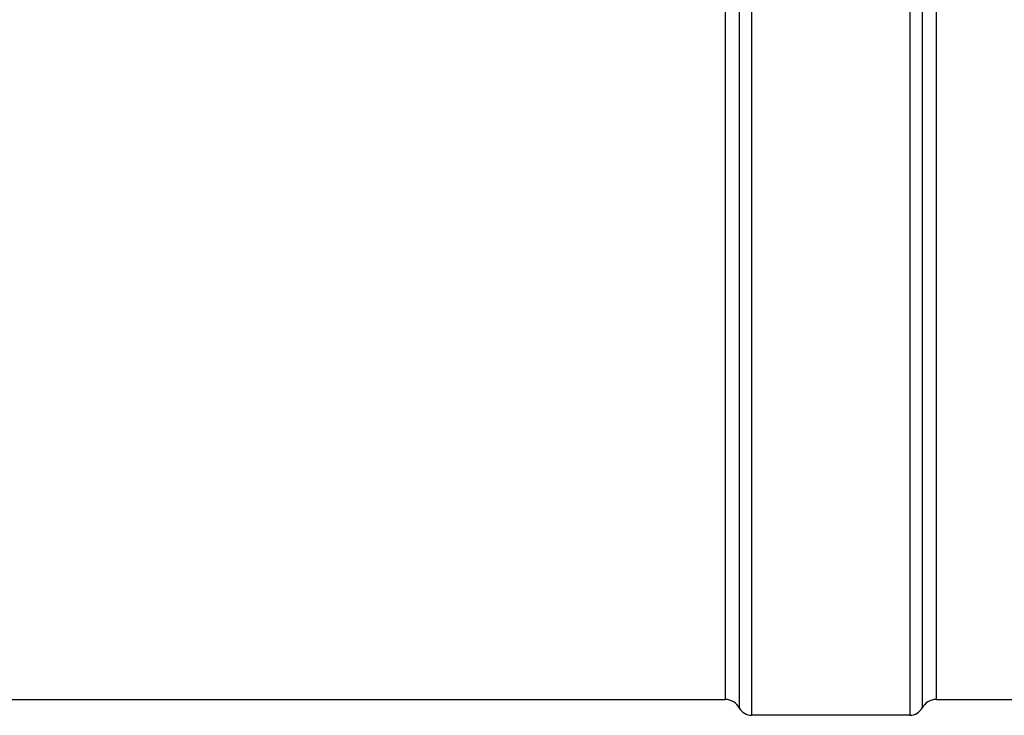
# Model space of a CAD drawing. Header units: millimetres. Extents: x 0 to 594, y 0 to 420.
# Tile 25 of 42: x 304 to 351, y 288 to 321. Entities that reach past the tile are written whole.
import ezdxf

# ---------------------------------------------------------------- set-up
doc = ezdxf.new("R2010")
doc.units = ezdxf.units.MM
doc.header["$LTSCALE"] = 32.67
doc.layers.get('0').update_dxf_attribs({"linetype": 'CONTINUOUS'})
doc.layers.add('AXES_REF', color=7, linetype='CONTINUOUS')

msp = doc.modelspace()

# ---------------------------------------------------------------- linework, layer by layer
at = {"color": 9, "linetype": 'Continuous'}
for p, q in [((339.143, 346.618), (339.143, 287.775)), ((338.555, 346.103), (338.555, 288.128)), ((337.893, 345.532), (337.893, 288.525))]:
    msp.add_line(p, q, dxfattribs=at)
at = {"layer": 'AXES_REF', "color": 9, "linetype": 'Continuous'}
for p, q in [((346.643, 347.125), (346.643, 287.775)), ((347.232, 346.772), (347.232, 288.128)), ((347.893, 346.375), (347.893, 288.525))]:
    msp.add_line(p, q, dxfattribs=at)
at = {"layer": 'AXES_REF', "color": 7, "linetype": 'Continuous'}
for p, q in [((272.893, 288.525), (337.893, 288.525)), ((347.893, 288.525), (469.393, 288.525)), ((346.643, 287.775), (339.143, 287.775))]:
    msp.add_line(p, q, dxfattribs=at)
for centre, radius, start, end in [((337.893, 287.775), 0.75, 28.0725, 90), ((347.893, 287.775), 0.75, 90, 151.9275), ((339.143, 288.442), 0.667, 208.0725, 270), ((346.643, 288.442), 0.667, 270, 331.9275)]:
    msp.add_arc(centre, radius, start, end, dxfattribs=at)

doc.saveas('drawing.dxf')
